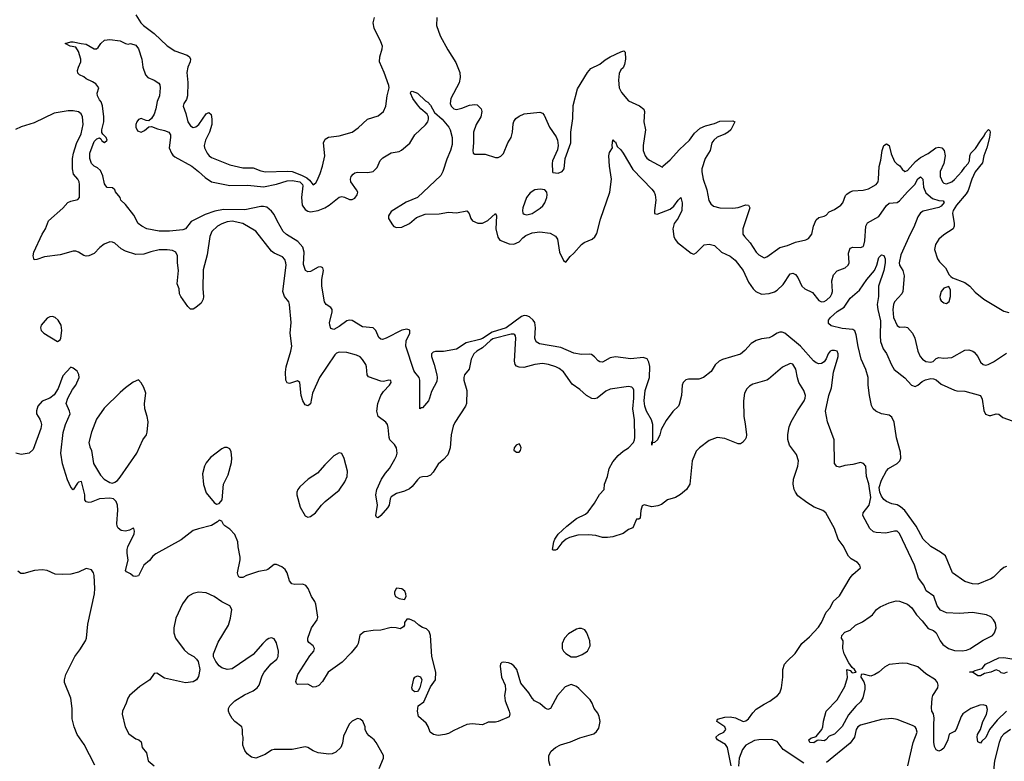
# Model space of a CAD drawing. Header units: inches. Extents: x 2134017 to 2292458, y 756222 to 916513.
# Tile 22 of 256: x 2201779 to 2209333, y 792145 to 797834. Entities that reach past the tile are written whole.
import ezdxf

# ---------------------------------------------------------------- set-up
doc = ezdxf.new("R2010")
doc.units = ezdxf.units.IN
doc.header["$MEASUREMENT"] = 0
doc.layers.add('C2709', color=7, linetype='Continuous')

msp = doc.modelspace()

# ---------------------------------------------------------------- linework, layer by layer
at = {"layer": 'C2709', "color": 5}
for points, elevation in [([(2202670, 797871.3), (2202709.3, 797810), (2202727.7, 797790), (2202810, 797727.2), (2202910, 797632.8), (2202970, 797593.8), (2203062.6, 797562.6), (2203082.4, 797550), (2203090.3, 797530), (2203087.4, 797510), (2203069.1, 797470), (2203061.3, 797430), (2203067.7, 797352.2), (2203067.2, 797250), (2203057.5, 797222.5), (2203037.1, 797190), (2203033, 797170), (2203054.6, 797114.6), (2203069.1, 797050), (2203090, 797020.4), (2203110, 797007.6), (2203130, 797013.1), (2203152.8, 797030), (2203210, 797110.8), (2203230, 797121), (2203246.8, 797106.8), (2203254, 797070), (2203253.4, 797030), (2203236, 796970), (2203205.2, 796910), (2203194, 796870), (2203197, 796850), (2203216.5, 796810), (2203231.8, 796790), (2203250, 796776.9), (2203390, 796721.2), (2203490, 796698.8), (2203570, 796698), (2203630, 796674), (2203665.7, 796665.7), (2203830, 796672.8), (2203870, 796668.2), (2203942, 796642), (2203981.6, 796621.6), (2204003.2, 796603.2), (2204030, 796567.7), (2204050, 796581.3), (2204060.4, 796599.6), (2204085.1, 796654.9), (2204103.1, 796710), (2204120.4, 796790), (2204109.6, 796890), (2204123.1, 796916.9), (2204147.5, 796932.5), (2204230, 796942.7), (2204328.8, 796971.2), (2204374.9, 797005.1), (2204448.6, 797071.4), (2204530, 797097.6), (2204570, 797130.5), (2204588.7, 797171.3), (2204598.2, 797250), (2204613.5, 797310), (2204611.6, 797330), (2204574.8, 797430), (2204538.8, 797510), (2204541.1, 797550), (2204560.3, 797610), (2204562.4, 797630), (2204550, 797665.1), (2204497.8, 797770), (2204489.8, 797810), (2204499.8, 797850)], 280), ([(2204979.5, 797850), (2204976.3, 797790), (2205003.9, 797710), (2205063.4, 797603.4), (2205126.3, 797506.3), (2205156.1, 797430), (2205158.6, 797390), (2205150.2, 797349.8), (2205085.8, 797230), (2205080.7, 797190), (2205088.3, 797170), (2205110, 797150.2), (2205130, 797146.2), (2205170, 797154.5), (2205230, 797178.4), (2205270, 797184), (2205290, 797180.3), (2205318.7, 797150), (2205324.2, 797130), (2205317.4, 797090), (2205282, 797030), (2205261.2, 796970), (2205261.7, 796890), (2205254.8, 796830), (2205258, 796810), (2205270, 796802.8), (2205350, 796803), (2205430, 796777.1), (2205450, 796777.1), (2205470, 796786.4), (2205490, 796808), (2205523.5, 796890), (2205549.1, 796930.9), (2205560.3, 796970), (2205564.9, 797035), (2205570, 797052.4), (2205584.6, 797075.4), (2205610, 797093.8), (2205650, 797111.5), (2205770, 797123.7), (2205790, 797117.1), (2205802.7, 797102.8), (2205844.2, 797010), (2205895.6, 796935.6), (2205905.7, 796910), (2205910.4, 796870), (2205904.6, 796835.4), (2205867, 796750), (2205863.1, 796730), (2205867.5, 796667.5), (2205870, 796662), (2205910, 796656), (2205942, 796670), (2205956, 796690), (2205962.7, 796770), (2206007, 796890), (2206007.6, 796970), (2206023.3, 797076.7), (2206025.5, 797174.5), (2206057.5, 797302.5), (2206134.5, 797430), (2206160.7, 797459.3), (2206230, 797491.8), (2206270, 797524.9), (2206309.4, 797550), (2206390, 797588.2), (2206414.9, 797594.9), (2206424.5, 797584.5), (2206426.7, 797530), (2206420.4, 797490), (2206410, 797464), (2206390, 797449), (2206378.4, 797421.6), (2206372, 797370), (2206379.5, 797310), (2206395.1, 797275.1), (2206450.3, 797210.3), (2206534, 797174), (2206568.6, 797148.6), (2206572.2, 797130), (2206566.7, 797050), (2206579.5, 796990), (2206562.9, 796870), (2206563.5, 796830), (2206576.8, 796790), (2206590.7, 796770.7), (2206610, 796755.4), (2206710, 796702), (2206712.7, 796710), (2206770, 796758.6), (2206841.2, 796838.8), (2206917.2, 796910), (2206955.9, 796964.1), (2206999, 797001), (2207041, 797019), (2207110, 797037.7), (2207150, 797054.3), (2207250, 797057.8), (2207265.5, 797050), (2207233.8, 796990), (2207214, 796970), (2207190, 796956.2), (2207130, 796933.6), (2207104, 796910), (2207090.2, 796890), (2207076.5, 796830), (2207038.4, 796770), (2207013.4, 796690), (2207012, 796668), (2207022, 796610), (2207051.9, 796530), (2207066.4, 796446.4), (2207080.5, 796420.5), (2207102.8, 796402.8), (2207151.4, 796391.4), (2207250, 796389.3), (2207290, 796393.2), (2207350, 796414.9), (2207370.5, 796410), (2207381.1, 796390), (2207326.7, 796230), (2207328.1, 796190), (2207339, 796170), (2207383.5, 796123.5), (2207430, 796050.4), (2207450, 796030.4), (2207490, 796008), (2207510, 796015.5), (2207610, 796087.1), (2207670, 796101.4), (2207730, 796128), (2207810, 796145.3), (2207830, 796155.3), (2207857.2, 796190), (2207869.8, 796250.2), (2207890, 796299.3), (2207910, 796316.5), (2207950, 796326), (2207965.4, 796334.6), (2207990, 796359.3), (2208030, 796378.3), (2208078.7, 796410), (2208095.1, 796430), (2208115.6, 796484.4), (2208124.9, 796495.1), (2208150, 796513.4), (2208170, 796521.6), (2208250, 796527.2), (2208290, 796536.5), (2208350.9, 796570), (2208364.2, 796590), (2208368.7, 796610), (2208372, 796708), (2208384.9, 796755.1), (2208396.8, 796830), (2208410, 796868), (2208430, 796881.3), (2208450.2, 796870), (2208465.1, 796805.1), (2208490, 796744.9), (2208507.7, 796727.7), (2208532.7, 796712.8), (2208550, 796687.3), (2208570, 796670.5), (2208590, 796677), (2208653.1, 796746.9), (2208690, 796777.8), (2208750, 796806.7), (2208808.5, 796851.5), (2208830, 796855.5), (2208852.9, 796850), (2208872, 796830), (2208879.8, 796790), (2208868.5, 796731.5), (2208842, 796670), (2208841.5, 796630), (2208858.3, 796590), (2208870, 796579.6), (2208890, 796574.7), (2208930, 796589), (2208950, 796607.3), (2209007.7, 796670), (2209030, 796703.7), (2209054.9, 796730), (2209065.7, 796750), (2209068.1, 796790), (2209077, 796810), (2209113.3, 796846.7), (2209150, 796905.8), (2209178.2, 796941.8), (2209190, 796966), (2209211.7, 796991.7), (2209222.4, 796982.4), (2209224.9, 796970), (2209220.5, 796930), (2209200.1, 796850), (2209177.2, 796790), (2209164.8, 796735.2), (2209110, 796666.3), (2209083.2, 796610), (2209055.1, 796524.9), (2209041.2, 796498.8), (2208965.6, 796410), (2208940.3, 796370), (2208936.4, 796350), (2208948.7, 796270), (2208948.5, 796250), (2208941.6, 796230), (2208870, 796184.2), (2208830, 796149.6), (2208805.3, 796110), (2208798.4, 796070), (2208820.7, 796000.7), (2208837.1, 795977.1), (2208882.8, 795930), (2208910, 795878), (2208923.5, 795863.5), (2208934.8, 795854.8), (2209030, 795817.3), (2209070, 795790.6), (2209110, 795744.9), (2209176.3, 795690), (2209330, 795597.6), (2209368.4, 795588.4)], 280), ([(2209350, 792530.7), (2209279.7, 792460.3), (2209219.8, 792390), (2209191, 792329), (2209159.6, 792300.4), (2209150, 792285.2), (2209130, 792294), (2209125.7, 792330), (2209128.4, 792350), (2209150.7, 792390), (2209169.1, 792450), (2209195.7, 792504.3), (2209203.2, 792543.2), (2209196.1, 792570), (2209170, 792578.7), (2209144.6, 792575.4), (2209076.4, 792550), (2209014.4, 792510), (2209002.6, 792490), (2208963.7, 792390), (2208950, 792373.6), (2208910, 792354), (2208898.7, 792310), (2208870, 792247.3), (2208850, 792229.7), (2208830, 792222.9), (2208810, 792232.7), (2208798.2, 792258.2), (2208792.1, 792292.1), (2208791.8, 792428.2), (2208795.8, 792475.8), (2208789.7, 792509.7), (2208777.2, 792530), (2208775.1, 792555.1), (2208779.8, 792630), (2208786, 792650), (2208822.3, 792710), (2208825.1, 792730), (2208819.8, 792750), (2208806, 792770), (2208730, 792817), (2208670, 792870.5), (2208590, 792895.4), (2208550, 792899.1), (2208450, 792887.6), (2208413, 792867), (2208370.3, 792830), (2208338.7, 792810), (2208310, 792799.3), (2208250, 792813), (2208234.8, 792810), (2208232.7, 792790), (2208254.9, 792754.9), (2208263.2, 792730), (2208262.5, 792697.5), (2208248.9, 792631.1), (2208230, 792600.9), (2208192.8, 792567.2), (2208138.5, 792501.5), (2208090, 792413), (2208030, 792353.6), (2207990, 792337), (2207964.9, 792310), (2207950, 792302.6), (2207910, 792307), (2207896.3, 792303.7), (2207872.8, 792287.2), (2207841.2, 792290), (2207833.2, 792310), (2207850, 792322), (2207890, 792336.3), (2207932.7, 792390), (2207942, 792410), (2207946.2, 792453.8), (2207966.6, 792530), (2208050, 792617.3), (2208110, 792718.8), (2208129.3, 792789.3), (2208126, 792850), (2208150, 792842), (2208164.9, 792824.9), (2208196, 792830), (2208184, 792850), (2208165.2, 792865.2), (2208140.1, 792900.1), (2208105.1, 792970), (2208094.3, 793010), (2208096, 793070), (2208084.5, 793090), (2208086, 793110), (2208110, 793135.3), (2208150, 793152.4), (2208192.7, 793190), (2208244.2, 793215.8), (2208304.9, 793255.1), (2208322.7, 793270), (2208351.5, 793308.5), (2208381.2, 793330), (2208450, 793360.3), (2208503.5, 793376.5), (2208530, 793374.7), (2208590.1, 793350.1), (2208622.6, 793322.6), (2208658.5, 793270), (2208703.2, 793223.2), (2208750, 793163.1), (2208790, 793148), (2208810, 793130.7), (2208840.2, 793070), (2208861.5, 793041.5), (2208904.9, 793010), (2208950, 792995.1), (2209010, 792991.5), (2209043.4, 792996.6), (2209070, 793007.3), (2209170, 793075.3), (2209242.9, 793110), (2209258.9, 793130), (2209271.5, 793170), (2209265.2, 793205.2), (2209251.5, 793230), (2209230, 793253), (2209197.2, 793270), (2209090, 793285.8), (2208990, 793277.8), (2208890, 793285.1), (2208844, 793304), (2208818.3, 793338.3), (2208792.8, 793412.8), (2208733, 793453), (2208715.1, 793495.1), (2208675.8, 793550), (2208645.1, 793650), (2208530, 793892.7), (2208510, 793911.8), (2208490, 793911.6), (2208423.6, 793896.4), (2208350, 793900.4), (2208330, 793905.1), (2208301.2, 793930), (2208248.9, 794030), (2208249.2, 794050.8), (2208296.1, 794110), (2208308.6, 794170), (2208293.3, 794273.3), (2208276, 794330), (2208269.7, 794409.6), (2208254, 794430), (2208230, 794437), (2208170, 794422), (2208110, 794414.5), (2208070, 794400.4), (2208047.1, 794407.1), (2208029.7, 794430), (2208028.9, 794610), (2207975.9, 794750), (2207961.7, 794830), (2207986.2, 794950), (2208007.6, 795010), (2208022.4, 795130), (2208058.3, 795250), (2208058.9, 795270), (2208050.5, 795290.5), (2208030, 795296.8), (2208010, 795296.2), (2207996.4, 795290), (2207980.7, 795270), (2207967.5, 795232.5), (2207950.2, 795209.8), (2207930, 795196.9), (2207910, 795195.1), (2207890, 795202), (2207870, 795217.2), (2207770, 795330.4), (2207650, 795429.6), (2207630, 795437.7), (2207610, 795437.7), (2207590, 795429.7), (2207554.8, 795405.2), (2207530, 795394.8), (2207470, 795386.8), (2207430, 795373.3), (2207390.7, 795349.3), (2207343.6, 795296.4), (2207310, 795268.7), (2207172, 795228), (2207145.4, 795214.6), (2207114.8, 795185.2), (2207084.7, 795135.3), (2207024.4, 795090), (2206990, 795077.6), (2206910, 795076.8), (2206890, 795071.1), (2206878.4, 795061.6), (2206869, 795050), (2206862.7, 795030), (2206857, 794950), (2206838.2, 794881.8), (2206832.2, 794870), (2206790, 794828.3), (2206740, 794760), (2206701.3, 794690), (2206690, 794649.3), (2206671.5, 794610), (2206650, 794589.6), (2206630.8, 794589.2), (2206630, 794569.2), (2206629.6, 794589.6), (2206637, 794603), (2206636.1, 794730), (2206625.4, 794765.4), (2206587.9, 794830), (2206575.5, 794870), (2206569.5, 794909.5), (2206578, 794990), (2206609.9, 795090), (2206612.8, 795172.8), (2206606.1, 795206.1), (2206591.9, 795231.9), (2206562.7, 795242.7), (2206467.7, 795232.3), (2206350, 795247.5), (2206310, 795239.6), (2206250, 795206.3), (2206230, 795209.8), (2206218, 795218), (2206188.5, 795248.5), (2206165, 795265), (2206150, 795268.7), (2206090, 795265.6), (2206030, 795276.8), (2205930, 795319.9), (2205766.6, 795346.6), (2205742.2, 795362.2), (2205730.8, 795390), (2205736.5, 795470), (2205731.2, 795510), (2205717.7, 795530), (2205690, 795554.1), (2205670, 795563), (2205650, 795564.8), (2205630, 795557.5), (2205510, 795471.2), (2205403.1, 795436.9), (2205330, 795389.7), (2205310, 795381.5), (2205204.1, 795355.9), (2205130, 795306.8), (2205030.2, 795289.8), (2204970, 795288.6), (2204950, 795283.5), (2204937.4, 795270), (2204938, 795250), (2204959.8, 795190), (2204979.3, 795110), (2204982.8, 795090), (2204980.5, 795059.5), (2204937.1, 794982.9), (2204923.9, 794930), (2204914.2, 794910), (2204870, 794856), (2204862.8, 794857.2), (2204850, 794848), (2204849.8, 795070), (2204842.6, 795090), (2204810, 795129.6), (2204803.9, 795143.9), (2204741, 795330), (2204744.8, 795370), (2204772.1, 795430), (2204771.7, 795451.7), (2204750, 795461.1), (2204710, 795453.5), (2204590, 795391.8), (2204562, 795382), (2204550, 795382.4), (2204535.2, 795395.2), (2204510.5, 795450.5), (2204490, 795469.7), (2204410, 795478.2), (2204330, 795526), (2204310, 795528.9), (2204290, 795522.8), (2204230, 795479.8), (2204190, 795458.7), (2204166, 795466), (2204157.6, 795490), (2204156.3, 795510), (2204176.3, 795590), (2204176.2, 795610), (2204165.8, 795625.8), (2204129.7, 795649.7), (2204116.2, 795670), (2204097.6, 795790), (2204098.2, 795841.8), (2204109.5, 795910), (2204105.2, 795930), (2204090, 795938.4), (2204070, 795934.7), (2204010, 795901.3), (2203990, 795898.7), (2203970.9, 795910.9), (2203955.1, 795955.1), (2203962.5, 796050), (2203949.9, 796090), (2203913.3, 796133.3), (2203826.8, 796186.8), (2203800.3, 796210), (2203753.5, 796290), (2203730, 796340.5), (2203710, 796365.1), (2203674.7, 796394.7), (2203650, 796402.2), (2203630, 796402), (2203505, 796375), (2203343.2, 796376.8), (2203276, 796364.1), (2203201.5, 796338.5), (2203094.6, 796285.4), (2203050, 796229), (2203030, 796221.2), (2202928.6, 796211.4), (2202850, 796212.8), (2202755.3, 796230), (2202715.3, 796250), (2202689, 796270), (2202654.5, 796334.5), (2202590, 796415.3), (2202555.3, 796450), (2202548.7, 796470), (2202513.2, 796513.2), (2202508.7, 796530), (2202490, 796544), (2202450, 796546), (2202438.7, 796558.7), (2202430, 796575.3), (2202417.4, 796637.4), (2202398, 796678), (2202376.4, 796696.4), (2202349.6, 796710), (2202329.7, 796730), (2202317.4, 796770), (2202315.8, 796810), (2202350, 796899.1), (2202370, 796919.3), (2202390, 796926.8), (2202401, 796921), (2202410, 796904.7), (2202430, 796891.3), (2202448.7, 796910), (2202442, 796930), (2202415.5, 796955.5), (2202409.6, 796969.6), (2202409.8, 796990), (2202424.5, 797050), (2202425.6, 797090), (2202414.2, 797174.2), (2202403.3, 797203.3), (2202390, 797219.5), (2202375.1, 797250), (2202372, 797270), (2202385.2, 797310), (2202362, 797342), (2202338.4, 797358.4), (2202290, 797379), (2202270, 797395.3), (2202238, 797410), (2202224.7, 797424.7), (2202223.1, 797443.1), (2202228.7, 797470), (2202248.7, 797510), (2202248.7, 797530), (2202229, 797590), (2202210, 797622), (2202166, 797630), (2202128, 797650), (2202170, 797664.7), (2202190, 797664.7), (2202250, 797650.8), (2202290, 797646.8), (2202350, 797611.3), (2202368.4, 797611.6), (2202380.4, 797619.6), (2202402, 797650), (2202430, 797678), (2202470, 797682.8), (2202550, 797670.7), (2202590, 797651), (2202610, 797646), (2202630, 797650.8), (2202670, 797637.3), (2202690.7, 797610), (2202714.8, 797530), (2202724.7, 797470), (2202744.7, 797410), (2202762, 797390), (2202810, 797371), (2202845.8, 797345.8), (2202854.2, 797334.2), (2202857.1, 797310), (2202850.3, 797250), (2202834.4, 797205.6), (2202823.8, 797150), (2202810, 797109.2), (2202790, 797077.2), (2202770, 797059), (2202750, 797061.2), (2202710, 797077.2), (2202690, 797069.2), (2202676.3, 797050), (2202670.4, 797030), (2202670.4, 797010), (2202682, 796982), (2202710, 796970.5), (2202736.4, 796983.6), (2202770, 797011.3), (2202790, 797014.8), (2202835.6, 796995.6), (2202890, 796984.9), (2202924, 796970), (2202935.8, 796950), (2202936.4, 796930), (2202926, 796850), (2202943, 796810), (2202954.7, 796794.7), (2202970, 796781.6), (2203099.5, 796710), (2203151.5, 796670), (2203202.2, 796622.2), (2203250.8, 796590.8), (2203390, 796562.8), (2203530, 796563.5), (2203650, 796552.7), (2203750, 796571.2), (2203830, 796599), (2203870, 796600.8), (2203927.1, 796590), (2203948.1, 796570), (2203950, 796559.1), (2203941.6, 796470), (2203947.2, 796410), (2203970, 796378.3), (2203990, 796364.6), (2204010, 796359.5), (2204068.6, 796371.4), (2204118.7, 796390), (2204152.8, 796410), (2204230, 796473.4), (2204250, 796477.4), (2204270, 796473.4), (2204310, 796455.8), (2204330, 796454.9), (2204350, 796466), (2204367.8, 796490), (2204372.1, 796510), (2204364, 796530), (2204319.7, 796590), (2204316.9, 796610), (2204321.6, 796630), (2204337, 796650), (2204350, 796659.5), (2204370, 796663.6), (2204450, 796661.1), (2204490, 796670.2), (2204520.6, 796699.4), (2204545.6, 796754.4), (2204564.8, 796775.2), (2204630, 796812.4), (2204690, 796823.8), (2204708.2, 796831.8), (2204773.3, 796886.7), (2204810, 796951.7), (2204892.3, 797027.7), (2204909, 797050), (2204915.2, 797070), (2204914.8, 797090), (2204904.5, 797110), (2204855.8, 797150), (2204830, 797179.7), (2204795.1, 797230), (2204777.2, 797270), (2204780.2, 797279.8), (2204790, 797286), (2204830, 797270.6), (2204891.8, 797211.8), (2204910, 797200.4), (2204930, 797177.6), (2204962.3, 797122.3), (2205019.7, 797070), (2205072, 797010), (2205081.3, 796990), (2205096.1, 796930), (2205096.1, 796876.1), (2205084.7, 796830), (2205055.1, 796764.9), (2205025.2, 796670), (2205010, 796639.4), (2204831, 796470), (2204745.1, 796434.9), (2204630, 796362.2), (2204607.8, 796330), (2204607.9, 796310), (2204639.4, 796259.4), (2204650, 796248.6), (2204670, 796239.9), (2204710, 796241.3), (2204769.8, 796270), (2204824.1, 796315.9), (2204890, 796342.5), (2204996, 796344), (2205070, 796356.3), (2205130, 796353.6), (2205208.6, 796368.6), (2205228, 796348), (2205240.9, 796310), (2205253.4, 796290), (2205294.3, 796274.3), (2205330, 796274), (2205370, 796293.4), (2205430, 796347.3), (2205438, 796330), (2205431.1, 796230), (2205446.7, 796166.7), (2205463.6, 796143.6), (2205535, 796115), (2205570, 796113), (2205610, 796129.3), (2205638.6, 796161.4), (2205661.3, 796178.7), (2205710, 796198.5), (2205770, 796207.1), (2205850, 796196), (2205890, 796172.2), (2205904.6, 796150), (2205921.5, 796050), (2205950, 795986.8), (2205970, 795974.8), (2206001.5, 796018.6), (2206030, 796042.4), (2206089.8, 796110.2), (2206110, 796124.4), (2206170, 796150.4), (2206192, 796168), (2206207.2, 796192.8), (2206235.2, 796304.8), (2206306.3, 796510), (2206319.7, 796610), (2206303.5, 796710), (2206298, 796790), (2206304.5, 796815.5), (2206328, 796850), (2206324, 796870), (2206330, 796912), (2206339.6, 796899.6), (2206350, 796896), (2206362, 796862), (2206390, 796836.4), (2206410, 796810.3), (2206484.1, 796684.1), (2206630, 796534), (2206645.5, 796510), (2206653.8, 796490), (2206660.2, 796450), (2206648.7, 796370), (2206650, 796346), (2206670, 796342), (2206770, 796381.7), (2206796.5, 796403.5), (2206830, 796450.5), (2206850.3, 796470.4), (2206862.6, 796430), (2206858.2, 796370), (2206830, 796311.8), (2206800.7, 796270), (2206789.3, 796230), (2206798, 796170), (2206807.5, 796147.5), (2206825.2, 796125.2), (2206930, 796042), (2206950, 796036.3), (2206970, 796045.5), (2207030, 796106), (2207070, 796112), (2207110, 796102.4), (2207163.8, 796050), (2207230, 796020.9), (2207269.4, 795989.4), (2207328.4, 795910), (2207370, 795820.3), (2207405.5, 795770), (2207427.8, 795747.8), (2207470, 795729.6), (2207530, 795734.4), (2207570, 795747.2), (2207590, 795758.5), (2207636.1, 795803.9), (2207690, 795883.7), (2207710, 795888.9), (2207730, 795878.5), (2207750, 795857), (2207780.2, 795790), (2207804, 795770), (2207862.5, 795742.5), (2207910, 795679.7), (2207930.5, 795669.5), (2207950, 795671.1), (2207970, 795682.2), (2207998.7, 795710), (2208010.7, 795730), (2208015.4, 795750), (2208009.8, 795830), (2208023.1, 795876.9), (2208051.6, 795908.4), (2208111.1, 795930), (2208134, 795950), (2208144.1, 795970), (2208137.9, 796042.1), (2208150, 796080.3), (2208170, 796088.9), (2208230, 796086), (2208250, 796094.4), (2208255.8, 796104.2), (2208263.6, 796136.4), (2208269.9, 796250), (2208284.6, 796275.4), (2208370, 796325.3), (2208430, 796408.2), (2208450, 796425.5), (2208510, 796431.2), (2208530, 796443.3), (2208590, 796513.6), (2208645.9, 796570), (2208670, 796612.1), (2208690, 796628.9), (2208708.9, 796610), (2208713.3, 796550), (2208730, 796506), (2208782.7, 796462.7), (2208830, 796445.9), (2208864.4, 796444.4), (2208871.1, 796431.1), (2208850, 796403.9), (2208830, 796394.1), (2208710, 796365.1), (2208690, 796351.1), (2208670, 796322.2), (2208638.5, 796241.5), (2208610, 796189.8), (2208538.9, 796030), (2208526, 795970), (2208528.4, 795950), (2208554.9, 795910), (2208564.7, 795870), (2208555, 795750), (2208547.3, 795730), (2208491.3, 795668.7), (2208482.5, 795650), (2208477, 795610), (2208483.9, 795550), (2208510, 795488), (2208530, 795475.8), (2208570, 795477), (2208591.7, 795471.7), (2208627.7, 795430), (2208648, 795390), (2208668.7, 795290), (2208687.6, 795250), (2208704.9, 795230), (2208730, 795213.2), (2208770, 795206.2), (2208787.7, 795212.3), (2208810, 795234), (2208830, 795243.1), (2208870, 795238.7), (2208930, 795241.5), (2209030, 795299), (2209062.3, 795302.3), (2209091.9, 795291.9), (2209103.1, 795283.1), (2209130, 795250.8), (2209150, 795207.3), (2209170, 795188), (2209190, 795183.8), (2209210, 795188.4), (2209250, 795208.7), (2209350, 795276.1)], 260), ([(2207237.6, 792110), (2207209.3, 792250), (2207193.2, 792273.2), (2207133.5, 792310), (2207119.7, 792330), (2207143.5, 792350), (2207180.5, 792370), (2207196.8, 792390), (2207189.7, 792410), (2207127.6, 792450), (2207132, 792468), (2207190, 792485), (2207230, 792486.4), (2207270, 792478.3), (2207330, 792450.2), (2207350, 792454.5), (2207369.3, 792470.7), (2207402.9, 792517.1), (2207430, 792545.6), (2207490, 792584.4), (2207533.9, 792606.1), (2207592, 792650), (2207610, 792670.8), (2207624.7, 792710), (2207634, 792790), (2207633, 792850), (2207647.8, 792890), (2207666.2, 792913.8), (2207729, 792971), (2207780.4, 793050), (2207839.6, 793100.4), (2207906.5, 793173.5), (2207931.8, 793210), (2207966.4, 793290), (2207996.3, 793323.7), (2208021.1, 793370), (2208070, 793415.3), (2208150, 793553.4), (2208170, 793579.1), (2208229, 793630), (2208225.2, 793650), (2208206, 793670), (2208157.8, 793697.8), (2208138, 793718), (2208097.8, 793797.8), (2208057.6, 793850), (2208031.1, 793931.1), (2207962.9, 794050), (2207941.2, 794070), (2207873.4, 794093.4), (2207817.2, 794130), (2207750, 794182.7), (2207730, 794209.2), (2207722, 794230), (2207714, 794270), (2207714.7, 794310), (2207749.8, 794410), (2207755.1, 794450), (2207738, 794498), (2207685.1, 794570), (2207672.8, 794612.8), (2207671.4, 794651.4), (2207683, 794710), (2207697.7, 794750), (2207745.5, 794834.5), (2207798.4, 794910), (2207806.6, 794930), (2207808.7, 794950), (2207794.5, 794990), (2207756.9, 795050), (2207745.6, 795085.6), (2207733.2, 795153.2), (2207710, 795192.7), (2207690, 795196.2), (2207630.2, 795169.8), (2207524.4, 795075.6), (2207510, 795067.6), (2207402.6, 795037.4), (2207377.5, 795022.5), (2207356.9, 795003.1), (2207339.5, 794970), (2207332, 794910), (2207334.9, 794790), (2207346.2, 794733.8), (2207354.4, 794650), (2207353, 794630), (2207345.8, 794614.2), (2207324.7, 794590), (2207310, 794581.2), (2207290, 794579.3), (2207190, 794620.9), (2207130, 794629.4), (2207070, 794607.3), (2206993.4, 794550), (2206970, 794525.2), (2206939.3, 794450), (2206920.5, 794270), (2206894.4, 794230), (2206850, 794190.9), (2206810, 794169), (2206748, 794152), (2206704.2, 794115.8), (2206675.9, 794104.1), (2206630, 794097.6), (2206570, 794112.7), (2206554, 794106), (2206544.9, 794070), (2206539.1, 794010), (2206530, 794003.6), (2206510, 794003.6), (2206482.8, 793937.2), (2206450, 793922.9), (2206410, 793892.3), (2206330, 793866.6), (2206290, 793860.9), (2206250, 793862.7), (2206198, 793878), (2206143.5, 793883.5), (2206061, 793879), (2205998.4, 793861.6), (2205971, 793849), (2205938, 793822), (2205899.3, 793770), (2205890, 793764.4), (2205870, 793765.1), (2205865.6, 793770), (2205876.9, 793830), (2205884.7, 793850), (2205910, 793887.7), (2205975.6, 793950), (2206050, 794006.7), (2206120.3, 794039.7), (2206141.3, 794058.7), (2206190, 794124.6), (2206226.9, 794193.1), (2206263, 794230), (2206265.4, 794270), (2206289.8, 794330), (2206302.2, 794390), (2206330, 794443.2), (2206371.6, 794490), (2206410, 794523), (2206450.9, 794550), (2206488.9, 794590), (2206496.5, 794610), (2206497.8, 794630), (2206495.3, 794764.7), (2206482.1, 794850), (2206491.2, 794931.2), (2206491.4, 794991.4), (2206485.3, 795005.3), (2206474.8, 795014.8), (2206450, 795020.5), (2206310, 794998.9), (2206276.6, 794983.4), (2206210, 794929.7), (2206190, 794924.4), (2206167.5, 794927.5), (2206126.6, 794950), (2206076.6, 794996.6), (2206018.7, 795038.7), (2205950, 795132), (2205918.2, 795158.2), (2205892.3, 795172.3), (2205835.1, 795190), (2205790, 795196.5), (2205730.1, 795189.9), (2205647.2, 795167.2), (2205610, 795167.7), (2205590, 795176.9), (2205579.7, 795190), (2205574.2, 795214.2), (2205585.6, 795390), (2205583.5, 795410), (2205577.7, 795417.7), (2205570, 795421.7), (2205550, 795421), (2205410, 795387), (2205390, 795373.7), (2205330, 795316.4), (2205285.6, 795290), (2205263.2, 795270), (2205243.8, 795230), (2205226.1, 795153.9), (2205190.4, 795110), (2205185.2, 795090), (2205187.7, 795070), (2205208.5, 794990), (2205206.4, 794890), (2205200.4, 794870), (2205116.9, 794743.1), (2205104.7, 794715.3), (2205090.2, 794650), (2205082, 794550), (2205063.2, 794496.8), (2205030, 794459.5), (2204990, 794424.2), (2204950, 794362), (2204930, 794339.6), (2204908.9, 794331.1), (2204870, 794328.3), (2204850, 794321.1), (2204830, 794305.4), (2204790, 794254), (2204770, 794235.4), (2204730, 794216.9), (2204670, 794198.7), (2204630, 794174.7), (2204622, 794158), (2204612.6, 794110), (2204601.3, 794090), (2204550, 794030.8), (2204530, 794013.7), (2204517.6, 794017.6), (2204511.1, 794031.1), (2204523.9, 794110), (2204512.2, 794190), (2204518.3, 794230), (2204554.6, 794310), (2204584.7, 794355.3), (2204615.1, 794390), (2204657.4, 794462.5), (2204670, 794488.2), (2204674.5, 794510), (2204669.1, 794550), (2204654.2, 794574.2), (2204619.8, 794610), (2204612.3, 794630), (2204605.7, 794705.7), (2204599.5, 794730), (2204587.5, 794747.5), (2204530, 794789), (2204519.6, 794830), (2204526, 794890), (2204550, 794951), (2204570, 794981), (2204615.3, 795030), (2204628, 795050), (2204626, 795066), (2204610, 795068), (2204570, 795059), (2204550, 795061.2), (2204454.9, 795094.9), (2204443.5, 795110), (2204439, 795170), (2204433.3, 795190), (2204410, 795228.3), (2204390, 795248.4), (2204361.8, 795261.8), (2204290, 795280.3), (2204230, 795284), (2204210, 795275.4), (2204197.8, 795262.2), (2204078.8, 795090), (2204025.2, 794970), (2204010, 794887.6), (2203990, 794873), (2203970, 794879.7), (2203950.9, 794910), (2203938.2, 794950), (2203929.3, 795050), (2203910, 795062.9), (2203850, 795044.2), (2203830, 795047.1), (2203819.8, 795070), (2203818.4, 795130), (2203822.4, 795170), (2203858.8, 795290), (2203865.6, 795330), (2203854.4, 795430), (2203861.1, 795510), (2203849.7, 795649.7), (2203843.6, 795670), (2203810.7, 795710.7), (2203798.9, 795750), (2203823.1, 795950), (2203821.5, 795970), (2203813.8, 795993.8), (2203795.9, 796015.9), (2203730, 796042), (2203710, 796058.7), (2203590, 796212.8), (2203490, 796269.8), (2203410, 796288), (2203370, 796283.4), (2203330, 796269), (2203295.6, 796250), (2203252.9, 796210), (2203238.3, 796170), (2203216.4, 796030), (2203185.8, 795914.2), (2203183.6, 795770), (2203188.8, 795710), (2203185.7, 795690), (2203170, 795659.5), (2203130, 795626), (2203110, 795612.3), (2203090, 795612.7), (2203070, 795633.2), (2203014, 795710), (2203004, 795730), (2203002, 795770), (2202987.6, 795807.6), (2202997.7, 795910), (2202989.8, 795970), (2202990, 796022), (2202976.9, 796050), (2202950, 796064.4), (2202910, 796069.8), (2202850, 796068), (2202785.7, 796054.3), (2202730, 796036.2), (2202670, 796034), (2202590, 796057.1), (2202557, 796077), (2202510, 796119.7), (2202490, 796128.4), (2202470, 796129.7), (2202427.6, 796112.4), (2202394.1, 796085.9), (2202350, 796041.1), (2202310, 796021.7), (2202290, 796020.5), (2202270, 796026.3), (2202230, 796051.9), (2202210, 796058.8), (2202190, 796058.9), (2202090, 796029.1), (2201970, 796013.7), (2201910, 795993.6), (2201890, 795992), (2201883.2, 796023.2), (2201888.1, 796051.9), (2201951.1, 796188.9), (2201976.5, 796230), (2202000.5, 796290), (2202110, 796387.6), (2202148.7, 796431.3), (2202170, 796441.7), (2202224.2, 796455.8), (2202238, 796470), (2202238, 796570), (2202234.3, 796590), (2202224, 796610), (2202191.7, 796650), (2202183, 796690), (2202184.5, 796770), (2202191, 796810), (2202215, 796885), (2202250, 796959.3), (2202265.8, 797030), (2202260.4, 797090), (2202250.6, 797110.6), (2202230, 797126.6), (2202190, 797133.5), (2202150, 797133.5), (2202044.2, 797115.8), (2201890, 797042.4), (2201790, 797011.8), (2201747.5, 796992.5)], 280), ([(2209350, 793640.2), (2209330, 793631.6), (2209300.2, 793610), (2209250, 793558.7), (2209230, 793546), (2209130, 793505.1), (2209090, 793507), (2209030, 793525.1), (2208937, 793590), (2208881.2, 793721.2), (2208844.2, 793750), (2208770, 793793.1), (2208710, 793849.8), (2208656.1, 793950), (2208570.3, 794070.3), (2208537, 794097), (2208510, 794111.4), (2208470, 794119.7), (2208430, 794138), (2208410, 794153.3), (2208390, 794178.7), (2208377.8, 794210), (2208373.7, 794246.3), (2208390, 794302.4), (2208430, 794374), (2208443.5, 794390), (2208511.3, 794430), (2208531, 794450), (2208539.1, 794470), (2208537.2, 794517.2), (2208507, 794627), (2208487, 794747), (2208470, 794784), (2208450, 794801.2), (2208390, 794811.3), (2208346.6, 794830), (2208326.6, 794850), (2208313.4, 794873.4), (2208298.4, 794950), (2208289.8, 795030), (2208289.8, 795090.2), (2208271.9, 795150), (2208235.5, 795230), (2208212.2, 795327.8), (2208197.1, 795417.1), (2208187, 795447), (2208170, 795458.7), (2208090, 795464.3), (2208004.6, 795484.6), (2207983.4, 795503.4), (2207985.2, 795530), (2208000.4, 795550), (2208050, 795594.5), (2208103.7, 795630), (2208150, 795697.6), (2208222, 795758), (2208278.3, 795841.7), (2208336.3, 795910), (2208354.3, 795950), (2208370, 796010.4), (2208390, 796030.4), (2208410, 796025.5), (2208418.9, 795998.9), (2208418.5, 795970), (2208409.2, 795910), (2208368.2, 795790), (2208367.1, 795710), (2208358, 795650), (2208362.7, 795610), (2208383, 795522.9), (2208380.4, 795410), (2208384.2, 795364.2), (2208404.9, 795310), (2208430, 795272.2), (2208466.9, 795186.9), (2208488.1, 795150), (2208570, 795085.7), (2208621.1, 795030), (2208650, 795021.1), (2208670, 795029.2), (2208702.3, 795057.7), (2208728.1, 795071.9), (2208770, 795081.3), (2208790, 795079.3), (2208810, 795070.2), (2208850, 795038.6), (2208950, 794992.4), (2208970, 794986.7), (2209030, 794985.5), (2209150, 794950.3), (2209163.1, 794923.1), (2209176, 794836), (2209190, 794808.9), (2209217, 794797), (2209230, 794796.9), (2209270, 794810.2), (2209290, 794807), (2209321.3, 794781.3), (2209430, 794743.2)], 240), ([(2205849.6, 792110), (2205838, 792150), (2205839.7, 792190), (2205857.6, 792222.4), (2205888.5, 792251.5), (2205927.4, 792272.6), (2206004.9, 792295.1), (2206075.6, 792324.4), (2206184, 792356), (2206205.5, 792374.5), (2206221, 792399), (2206231.2, 792450), (2206225.4, 792490), (2206214.3, 792514.3), (2206187, 792550), (2206171.8, 792590), (2206155.6, 792615.6), (2206070, 792704), (2206050, 792719), (2206010, 792735.3), (2205964.5, 792715.5), (2205906, 792650), (2205850.8, 792550), (2205830, 792542.7), (2205810, 792553.2), (2205770, 792589.3), (2205729.5, 792609.5), (2205709.5, 792629.5), (2205684.5, 792670), (2205623.9, 792743.9), (2205592, 792850), (2205570, 792877.2), (2205550, 792893.2), (2205530, 792901.2), (2205490, 792905.2), (2205478, 792902), (2205466.7, 792893.3), (2205464.4, 792875.6), (2205474.4, 792790), (2205504, 792730), (2205507.1, 792692.9), (2205498.8, 792650), (2205502.8, 792610), (2205534.8, 792530), (2205538.8, 792510), (2205533.2, 792486.8), (2205450.1, 792449.9), (2205430, 792444.3), (2205373.3, 792446.7), (2205330, 792424.2), (2205250, 792431.5), (2205210, 792428), (2205110, 792382.2), (2205070, 792359.2), (2205040.7, 792350), (2204990, 792342.5), (2204953.3, 792350), (2204927.1, 792370), (2204912.6, 792412.6), (2204898.2, 792438.2), (2204838.4, 792490), (2204829.7, 792530), (2204835.6, 792570), (2204878.8, 792601.2), (2204930, 792715.8), (2204969.6, 792770), (2204972, 792830), (2204942, 792950), (2204931.3, 793110), (2204919.7, 793139.7), (2204900.7, 793160.7), (2204870, 793172.3), (2204841.2, 793190), (2204810, 793217.2), (2204770, 793235.3), (2204750, 793235.3), (2204732, 793210), (2204732, 793190), (2204723.6, 793176.4), (2204698, 793162), (2204666, 793170), (2204630, 793171.8), (2204550, 793151.8), (2204490, 793149.5), (2204422, 793138), (2204388.4, 793111.6), (2204374.9, 793050), (2204366.9, 793033.1), (2204322.7, 792977.3), (2204253.2, 792906.8), (2204146.7, 792830), (2204102.7, 792757.3), (2204073.3, 792726.7), (2204050, 792715.5), (2204030, 792714.2), (2203990, 792736.3), (2203910, 792734.5), (2203901.5, 792741.4), (2203896.2, 792756.2), (2203913, 792810), (2204006.1, 792953.9), (2204034.7, 792990), (2204041.6, 793010), (2204029.5, 793030), (2203997, 793057), (2203989.8, 793070), (2203988.7, 793088.7), (2204017.1, 793170), (2204060.3, 793230), (2204066.3, 793250), (2204049.8, 793350), (2204042.3, 793370), (2204016.9, 793410), (2203990.9, 793470), (2203973, 793493), (2203950, 793505.1), (2203890, 793501), (2203866.8, 793506.8), (2203848.8, 793528.8), (2203829.8, 793589.8), (2203816, 793616), (2203790, 793637), (2203750, 793654.5), (2203730, 793654.5), (2203682.6, 793617.4), (2203668.6, 793611.4), (2203610, 793600.2), (2203518.8, 793570), (2203490, 793556), (2203470, 793554), (2203460.9, 793560.9), (2203454, 793570), (2203449.5, 793590), (2203469.6, 793690), (2203469.6, 793710), (2203454, 793790), (2203451.8, 793830), (2203430, 793886), (2203390, 793925.2), (2203351.8, 793951.8), (2203342, 793962), (2203330, 793988), (2203310, 793995.3), (2203297.3, 793982.7), (2203250, 793953.2), (2203150, 793929.4), (2203110, 793914.5), (2203017.1, 793842.9), (2202822.4, 793737.6), (2202800.9, 793719.1), (2202774.9, 793685.1), (2202730, 793649), (2202690, 793567), (2202670, 793562.4), (2202650, 793566.6), (2202630, 793584.5), (2202599.3, 793599.3), (2202590, 793608.7), (2202611.5, 793688.5), (2202602.6, 793742.6), (2202604, 793770), (2202608.3, 793790), (2202656.2, 793890), (2202659.3, 793910), (2202655.3, 793930), (2202650, 793934), (2202622, 793918), (2202590, 793911.2), (2202556.8, 793916.8), (2202534.3, 793934.3), (2202526, 793950), (2202523.5, 793970), (2202531.5, 794071.5), (2202529.5, 794109.5), (2202518.4, 794138.4), (2202498, 794158), (2202470, 794164), (2202390, 794159), (2202327.9, 794132.1), (2202310, 794129.4), (2202290, 794136), (2202279.5, 794150), (2202278.4, 794190), (2202251.8, 794291.8), (2202230, 794285.2), (2202222, 794278), (2202190, 794228), (2202170, 794248), (2202145.6, 794305.6), (2202106.8, 794426.8), (2202095.1, 794510), (2202111.5, 794668.5), (2202129.6, 794730), (2202165.1, 794810), (2202162, 794830), (2202136.2, 794890), (2202148.2, 794931.8), (2202183.5, 794996.5), (2202210, 795030.8), (2202235.1, 795090), (2202232.5, 795112.5), (2202218.6, 795138.6), (2202190, 795162), (2202170, 795168.7), (2202110, 795101.2), (2202074.6, 795005.4), (2202043.1, 794956.9), (2202010, 794929.5), (2201950, 794906.6), (2201918, 794870), (2201907.5, 794832.5), (2201908.8, 794810), (2201934.4, 794770), (2201941.3, 794750), (2201944.9, 794730), (2201942, 794698), (2201881.8, 794538.2), (2201851, 794509), (2201790, 794498.8), (2201750, 794509.8)], 320), ([(2202354.9, 792114.9), (2202274.7, 792274.7), (2202220.7, 792350), (2202196.2, 792410), (2202180.7, 792470), (2202182, 792550), (2202172, 792630), (2202123.7, 792750), (2202122, 792770), (2202132, 792810), (2202200.7, 792950), (2202240.7, 792999.3), (2202284.5, 793070), (2202291.6, 793090), (2202301.8, 793198.2), (2202354, 793430), (2202356.4, 793470), (2202349.6, 793569.6), (2202346, 793590), (2202330, 793613.2), (2202290, 793625.2), (2202230, 793597), (2202170, 793582), (2202110, 793577), (2202050, 793582), (2201990, 793608), (2201950, 793614), (2201891.7, 793608.3), (2201810, 793586.6), (2201787, 793587), (2201764.8, 793604.8)], 340), ([(2204537.4, 792090), (2204569.4, 792170), (2204569.3, 792190), (2204514, 792290), (2204499, 792310), (2204460.1, 792340.1), (2204441.2, 792361.2), (2204429.4, 792390), (2204429.3, 792410), (2204412, 792452), (2204390, 792469), (2204370, 792473.2), (2204330, 792453.2), (2204306.8, 792430), (2204262.6, 792337.4), (2204255.8, 792284.2), (2204243.1, 792250), (2204203.8, 792216.2), (2204177.4, 792202.6), (2204150, 792201.1), (2204070, 792209.8), (2204030, 792225.7), (2203990, 792251.2), (2203970, 792255.4), (2203870, 792236.1), (2203730, 792236.9), (2203711, 792230), (2203662.5, 792197.5), (2203590, 792169.2), (2203558, 792178), (2203523.8, 792203.8), (2203507, 792227), (2203492, 792270), (2203494, 792330), (2203488, 792350), (2203489, 792390), (2203484, 792410), (2203430, 792451.6), (2203410, 792474), (2203388.3, 792510), (2203382, 792530), (2203382, 792550), (2203389.8, 792570.2), (2203429.6, 792610), (2203504.1, 792655.9), (2203570, 792686), (2203600.5, 792710), (2203615.8, 792730), (2203640.1, 792799.9), (2203655.6, 792830), (2203707.7, 792892.3), (2203751.3, 792930), (2203762.6, 792950), (2203765.4, 792990), (2203750, 793055.3), (2203730, 793085.2), (2203710, 793092.3), (2203690, 793086.6), (2203670, 793074), (2203643.8, 793050), (2203570, 792964.5), (2203410, 792855.1), (2203370, 792849.6), (2203330, 792862.9), (2203310, 792878), (2203283.7, 792910), (2203265.6, 792945.6), (2203266.6, 792970), (2203301.7, 793058.3), (2203379.7, 793190), (2203396, 793244), (2203407.6, 793310), (2203390, 793336.9), (2203330, 793367.6), (2203270, 793409.7), (2203210, 793436.3), (2203150, 793443.6), (2203110, 793432), (2203070, 793409.3), (2203027.7, 793352.3), (2202975.8, 793244.2), (2202962.4, 793170), (2202962.4, 793130), (2202974.9, 793090), (2203040.7, 793000.7), (2203072.3, 792972.3), (2203114, 792950), (2203136.3, 792930), (2203147.7, 792910), (2203160.5, 792850), (2203150, 792795.3), (2203136.3, 792770), (2203110, 792754), (2203050, 792746.6), (2202890, 792783.6), (2202830, 792822), (2202810, 792818), (2202776.3, 792770), (2202700.4, 792719.6), (2202621.1, 792650), (2202608.8, 792630), (2202596.5, 792590), (2202567, 792530), (2202566, 792506), (2202588.6, 792408.6), (2202616.3, 792356.3), (2202670, 792318), (2202694, 792310), (2202710, 792294), (2202718, 792250), (2202750.8, 792210), (2202764, 792150), (2202810.6, 792110)], 340), ([(2209356, 792830), (2209330, 792819.3), (2209310, 792823.7), (2209295.6, 792835.6), (2209270, 792846.3), (2209230, 792828.7), (2209182.2, 792817.8), (2209150, 792799.7), (2209140.1, 792800.1), (2209130, 792800.5), (2209090, 792829.6), (2209066, 792830), (2209090, 792830.4), (2209110, 792842.4), (2209163.6, 792856.4), (2209190, 792890.2), (2209290, 792938.2), (2209330, 792941.5), (2209390, 792932.4)], 240), ([(2208592.2, 792110), (2208633.4, 792290), (2208663.5, 792370), (2208657.6, 792397.6), (2208648.3, 792410), (2208630, 792420.7), (2208510, 792466.2), (2208470, 792474.6), (2208390, 792466.2), (2208230, 792422.3), (2208209.3, 792410), (2208197.1, 792390), (2208184.6, 792330), (2208150, 792283.7), (2207970, 792137.1)], 280), ([(2209381.5, 792390), (2209330, 792352.5), (2209310.1, 792329.9), (2209294.3, 792290), (2209257.5, 792150), (2209246.5, 792050)], 280), ([(2207795.6, 792130), (2207636.9, 792236.9), (2207590, 792298), (2207550, 792311.6), (2207450, 792309.4), (2207416.1, 792303.9), (2207350, 792268.7), (2207324.1, 792235.8), (2207297.8, 792170), (2207292.8, 792107.2)], 280)]:
    msp.add_lwpolyline(points, dxfattribs=dict(at, elevation=elevation))
for points, elevation in [([(2205772.9, 796532.9), (2205730, 796528), (2205695, 796505), (2205667.8, 796470), (2205638.8, 796390), (2205636.1, 796370), (2205640.3, 796350), (2205650, 796341.1), (2205670, 796335.8), (2205710, 796348.5), (2205772.9, 796387.1), (2205793.4, 796406.6), (2205809, 796430), (2205823.9, 796470), (2205826.6, 796490), (2205824.5, 796510), (2205808, 796528)], 280), ([(2208908.4, 795788.4), (2208870, 795775.1), (2208850, 795749.2), (2208838.7, 795710), (2208842, 795690), (2208850, 795676.3), (2208870, 795661.6), (2208890, 795657.3), (2208910, 795671.3), (2208920.7, 795710), (2208919.5, 795759.5)], 280), ([(2202030, 795556.9), (2202010, 795555.4), (2201990, 795545.1), (2201944.6, 795490), (2201939.5, 795470), (2201943.1, 795450), (2201964.9, 795430), (2202070, 795364.7), (2202090, 795378), (2202094.5, 795390), (2202101.7, 795450), (2202096.4, 795490), (2202073.7, 795530), (2202050.7, 795550.7)], 320), ([(2202690, 795072.3), (2202650, 795053.6), (2202590, 795009.7), (2202550, 794975.4), (2202427.1, 794852.9), (2202368.8, 794770), (2202328.5, 794670), (2202310.5, 794590), (2202317.5, 794557.5), (2202330.5, 794530), (2202343.8, 794430), (2202399.9, 794339.9), (2202426, 794310), (2202470, 794282.8), (2202490, 794278.8), (2202510, 794286.8), (2202530, 794298.8), (2202550, 794324), (2202677.6, 794510), (2202724.2, 794610), (2202750.8, 794649.2), (2202757.4, 794670), (2202764, 794750), (2202757.7, 794790), (2202738.7, 794850), (2202735.8, 794890), (2202746.8, 794970), (2202730, 795013.6), (2202710, 795049.5)], 320), ([(2203370, 794553), (2203350, 794551.3), (2203330, 794543), (2203243.8, 794476.2), (2203210, 794435.1), (2203196.5, 794410), (2203181.7, 794350), (2203188.5, 794268.5), (2203210, 794204.7), (2203270, 794131.3), (2203290, 794118), (2203310, 794122), (2203332.7, 794150), (2203343.7, 794270), (2203378.2, 794341.8), (2203403.8, 794436.2), (2203406, 794470), (2203400.3, 794520.3), (2203390, 794542.9)], 320), ([(2204230, 794512.2), (2204190, 794488.1), (2204120.1, 794419.9), (2204064, 794356), (2203991.1, 794310), (2203928.1, 794250), (2203913, 794230), (2203906, 794210), (2203905.2, 794190), (2203930, 794094.4), (2203970, 794028.4), (2203990, 794018.7), (2204010, 794022.6), (2204048, 794050), (2204095.3, 794110), (2204123.1, 794136.9), (2204230, 794224.1), (2204273.6, 794290), (2204291.6, 794330), (2204293.7, 794370), (2204268.2, 794468.2), (2204250, 794505.4)], 320), ([(2205610, 794579.3), (2205588.2, 794570), (2205573, 794550), (2205570.7, 794530.7), (2205590, 794515.5), (2205610, 794516.3), (2205620.7, 794530), (2205625.1, 794550), (2205619.3, 794570)], 320), ([(2204670, 793474), (2204654.4, 793445.6), (2204653.4, 793430), (2204662, 793410), (2204690, 793393.4), (2204730, 793387.3), (2204745.2, 793410), (2204742.7, 793430), (2204733.2, 793450), (2204710, 793468.7)], 320), ([(2206070, 793163.7), (2206050, 793158), (2205990, 793123.7), (2205959.3, 793090), (2205940.5, 793050), (2205940.7, 793010), (2205950.5, 792990.5), (2205970, 792971), (2206010, 792946), (2206050, 792946), (2206094.8, 792965.2), (2206135.3, 792990), (2206155.3, 793030), (2206154, 793070), (2206129.2, 793130), (2206113.8, 793153.8), (2206090, 793162.7)], 320), ([(2204810, 792678.9), (2204802.7, 792682.7), (2204792.8, 792690), (2204788.3, 792710), (2204802.3, 792777.7), (2204810, 792791.7), (2204830, 792800.7), (2204853, 792793), (2204864.7, 792770), (2204850.1, 792709.9), (2204839.8, 792690), (2204830, 792681.5)], 320)]:
    msp.add_lwpolyline(points, close=True, dxfattribs=dict(at, elevation=elevation))

doc.saveas('drawing.dxf')
